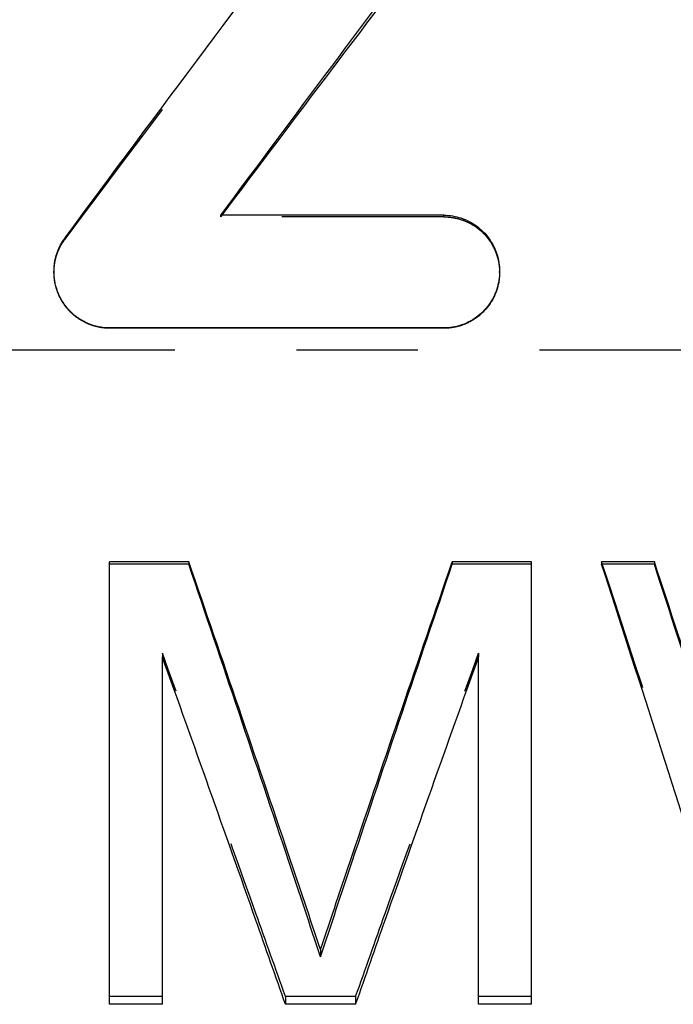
# Model space of a CAD drawing. Header units: millimetres. Extents: x 202 to 310, y 210 to 268.
# Tile 2 of 40: x 233 to 245, y 226 to 245. Entities that reach past the tile are written whole.
import ezdxf

# ---------------------------------------------------------------- set-up
doc = ezdxf.new("R2010")
doc.units = ezdxf.units.MM
doc.header["$LTSCALE"] = 30.734
doc.linetypes.add('CENTER', pattern=[0.6, 0.375, -0.075, 0.075, -0.075])
doc.linetypes.add('HIDDEN', pattern=[0.2, 0.1, -0.1])
doc.layers.get('0').update_dxf_attribs({"linetype": 'CONTINUOUS'})
doc.layers.add('DEFAULT_1', color=7, linetype='CENTER')
doc.layers.add('DEFAULT_2', color=8, linetype='HIDDEN')

msp = doc.modelspace()

# ---------------------------------------------------------------- linework, layer by layer
at = {"color": 7, "linetype": 'CONTINUOUS'}
for p, q in [((240.9, 241.344), (236.67, 241.344)), ((240.9, 239.207), (234.56, 239.207)), ((240.9, 239.202), (234.56, 239.202)), ((234.56, 226.382), (234.56, 234.774)), ((236.06, 234.774), (234.56, 234.774)), ((236.06, 234.726), (234.56, 234.726)), ((236.06, 234.774), (236.06, 234.726)), ((241.06, 234.774), (241.06, 234.726)), ((242.56, 234.774), (241.06, 234.774)), ((242.56, 234.726), (241.06, 234.726)), ((242.56, 226.382), (242.56, 234.774)), ((243.894, 234.774), (243.894, 234.726)), ((244.894, 234.774), (243.894, 234.774)), ((244.894, 234.726), (243.894, 234.726)), ((244.894, 234.774), (244.894, 234.726)), ((235.56, 226.382), (235.56, 232.97)), ((241.56, 226.382), (241.56, 232.97)), ((238.56, 227.419), (238.56, 227.282)), ((235.56, 226.382), (234.56, 226.382)), ((239.227, 226.382), (237.894, 226.382)), ((242.56, 226.382), (241.56, 226.382))]:
    msp.add_line(p, q, dxfattribs=at)
for points, knots in [([(233.714, 240.916), (235.484, 243.306), (238.92, 247.895), (242.406, 252.447), (244.099, 254.625)], [0, 0, 0, 0, 0.518652, 1, 1, 1, 1]), ([(236.67, 241.344), (238.068, 243.229), (240.811, 246.896), (243.585, 250.54), (244.947, 252.309)], [0, 0, 0, 0, 0.512592, 1, 1, 1, 1]), ([(236.693, 241.344), (238.084, 243.197), (240.819, 246.81), (243.586, 250.4), (244.947, 252.148)], [0, 0, 0, 0, 0.511238, 1, 1, 1, 1]), ([(240.9, 241.344), (240.955, 241.344), (241.065, 241.335), (241.227, 241.296), (241.381, 241.232), (241.523, 241.144), (241.65, 241.035), (241.758, 240.907), (241.846, 240.764), (241.909, 240.608), (241.948, 240.444), (241.957, 240.333), (241.957, 240.278)], [0, 0, 0, 0, 0.099416, 0.198103, 0.298093, 0.398306, 0.498158, 0.598194, 0.698916, 0.799815, 0.900381, 1, 1, 1, 1]), ([(233.504, 240.277), (233.504, 240.291), (233.505, 240.376), (233.527, 240.533), (233.598, 240.736), (233.672, 240.859), (233.714, 240.916)], [0, 0, 0, 0, 0.060586, 0.374285, 0.68758, 1, 1, 1, 1]), ([(234.56, 239.207), (234.489, 239.207), (234.347, 239.221), (234.143, 239.286), (233.955, 239.391), (233.793, 239.531), (233.661, 239.702), (233.566, 239.895), (233.514, 240.09), (233.504, 240.219), (233.504, 240.277)], [0, 0, 0, 0, 0.127668, 0.255322, 0.383135, 0.5111, 0.639248, 0.767641, 0.896209, 1, 1, 1, 1]), ([(241.957, 240.278), (241.957, 240.277), (241.957, 240.164), (241.921, 239.939), (241.768, 239.636), (241.568, 239.435), (241.379, 239.318), (241.226, 239.254), (241.065, 239.215), (240.955, 239.207), (240.9, 239.207)], [0, 0, 0, 0, 0.001029, 0.202582, 0.40334, 0.603659, 0.703312, 0.802531, 0.900816, 1, 1, 1, 1]), ([(238.56, 227.419), (238.361, 228.014), (237.535, 230.468), (236.699, 232.919), (236.06, 234.774)], [0, 0, 0, 0, 0.242338, 1, 1, 1, 1]), ([(238.56, 227.282), (238.361, 227.884), (237.535, 230.368), (236.699, 232.848), (236.06, 234.726)], [0, 0, 0, 0, 0.242344, 1, 1, 1, 1]), ([(238.56, 227.419), (238.76, 228.014), (239.586, 230.468), (240.422, 232.919), (241.06, 234.774)], [0, 0, 0, 0, 0.242338, 1, 1, 1, 1]), ([(238.56, 227.282), (238.76, 227.884), (239.586, 230.368), (240.422, 232.848), (241.06, 234.726)], [0, 0, 0, 0, 0.242344, 1, 1, 1, 1]), ([(246.56, 226.382), (246.349, 227.053), (245.469, 229.837), (244.577, 232.617), (243.894, 234.726)], [0, 0, 0, 0, 0.240806, 1, 1, 1, 1]), ([(247.227, 227.596), (247.041, 228.178), (246.269, 230.572), (245.489, 232.964), (244.894, 234.774)], [0, 0, 0, 0, 0.24265, 1, 1, 1, 1]), ([(247.227, 227.461), (247.041, 228.05), (246.269, 230.473), (245.489, 232.894), (244.894, 234.726)], [0, 0, 0, 0, 0.242655, 1, 1, 1, 1]), ([(237.894, 226.382), (237.708, 226.914), (236.936, 229.113), (236.156, 231.308), (235.56, 232.97)], [0, 0, 0, 0, 0.242008, 1, 1, 1, 1]), ([(239.227, 226.382), (239.413, 226.914), (240.185, 229.113), (240.965, 231.308), (241.56, 232.97)], [0, 0, 0, 0, 0.242008, 1, 1, 1, 1])]:
    msp.add_open_spline(points, degree=3, knots=knots, dxfattribs=at)
at = {"layer": 'DEFAULT_1', "color": 2, "linetype": 'CENTER'}
msp.add_line((309.56, 238.786), (211.56, 238.786), dxfattribs=at)
at = {"layer": 'DEFAULT_2', "color": 8, "linetype": 'HIDDEN'}
for p, q in [((236.67, 241.314), (236.67, 241.344)), ((240.9, 241.314), (236.67, 241.314)), ((240.9, 241.314), (240.9, 241.344)), ((233.714, 240.891), (233.714, 240.916)), ((233.504, 240.277), (233.504, 240.259)), ((241.957, 240.26), (241.957, 240.278)), ((234.56, 239.202), (234.56, 239.207)), ((240.9, 239.202), (240.9, 239.207)), ((235.56, 233.039), (235.56, 232.97)), ((241.56, 233.039), (241.56, 232.97)), ((235.56, 226.53), (234.56, 226.53)), ((237.894, 226.53), (237.894, 226.382)), ((239.227, 226.53), (237.894, 226.53)), ((239.227, 226.53), (239.227, 226.382)), ((242.56, 226.53), (241.56, 226.53))]:
    msp.add_line(p, q, dxfattribs=at)
for points, knots in [([(233.714, 240.891), (235.484, 243.252), (238.92, 247.787), (242.406, 252.284), (244.099, 254.436)], [0, 0, 0, 0, 0.518619, 1, 1, 1, 1]), ([(240.9, 241.314), (240.955, 241.314), (241.065, 241.305), (241.227, 241.266), (241.381, 241.203), (241.523, 241.116), (241.65, 241.009), (241.758, 240.882), (241.846, 240.74), (241.909, 240.586), (241.948, 240.424), (241.957, 240.315), (241.957, 240.26)], [0, 0, 0, 0, 0.100008, 0.199225, 0.299643, 0.40013, 0.500076, 0.600019, 0.700466, 0.800938, 0.900968, 1, 1, 1, 1]), ([(233.504, 240.259), (233.504, 240.273), (233.505, 240.357), (233.527, 240.512), (233.598, 240.713), (233.672, 240.835), (233.714, 240.891)], [0, 0, 0, 0, 0.060495, 0.373802, 0.687051, 1, 1, 1, 1]), ([(234.56, 239.202), (234.489, 239.202), (234.347, 239.216), (234.143, 239.28), (233.956, 239.384), (233.793, 239.522), (233.661, 239.691), (233.566, 239.882), (233.514, 240.074), (233.504, 240.202), (233.504, 240.259)], [0, 0, 0, 0, 0.128424, 0.256711, 0.384934, 0.513019, 0.640982, 0.768914, 0.896819, 1, 1, 1, 1]), ([(241.957, 240.26), (241.957, 240.259), (241.957, 240.148), (241.921, 239.925), (241.767, 239.625), (241.568, 239.427), (241.379, 239.312), (241.226, 239.249), (241.065, 239.21), (240.955, 239.202), (240.9, 239.202)], [0, 0, 0, 0, 0.001023, 0.201441, 0.401501, 0.601829, 0.701759, 0.801406, 0.900221, 1, 1, 1, 1]), ([(246.56, 226.53), (246.349, 227.193), (245.469, 229.944), (244.577, 232.69), (243.894, 234.774)], [0, 0, 0, 0, 0.2408, 1, 1, 1, 1]), ([(237.894, 226.53), (237.708, 227.056), (236.936, 229.228), (236.156, 231.397), (235.56, 233.039)], [0, 0, 0, 0, 0.242003, 1, 1, 1, 1]), ([(239.227, 226.53), (239.413, 227.056), (240.185, 229.228), (240.965, 231.397), (241.56, 233.039)], [0, 0, 0, 0, 0.242003, 1, 1, 1, 1])]:
    msp.add_open_spline(points, degree=3, knots=knots, dxfattribs=at)
for points in [[(236.67, 241.314), (236.675, 241.32), (236.68, 241.327), (236.685, 241.333)], [(236.685, 241.333), (236.687, 241.337), (236.69, 241.34), (236.693, 241.344)]]:
    msp.add_open_spline(points, degree=3, dxfattribs=at)

doc.saveas('drawing.dxf')
